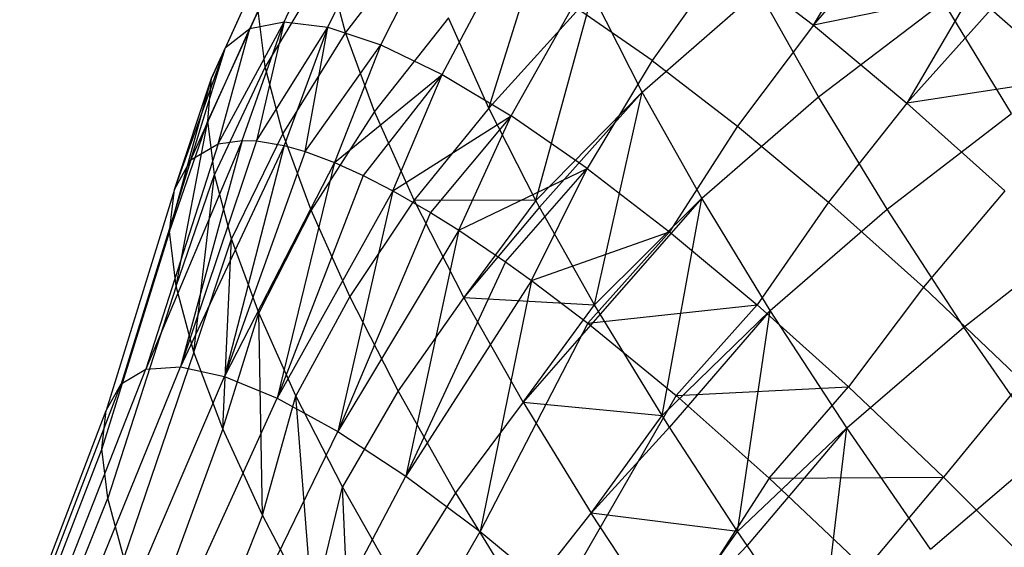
# Model space of a CAD drawing. Extents: x -11.4 to 11.4, y 1.8 to 24.6.
# Tile 161 of 199: x 5.159 to 5.787, y 10.295 to 10.632. Entities that reach past the tile are written whole.
import ezdxf

# ---------------------------------------------------------------- set-up
doc = ezdxf.new("R2010")
doc.units = 0
doc.header["$MEASUREMENT"] = 0
doc.layers.get('0').update_dxf_attribs({"color": 13, "linetype": 'CONTINUOUS'})

# ---------------------------------------------------------------- blocks, each defined once
blk = doc.blocks.new('GRUPUJ_4')
at = {"color": 0}
for p, q in [((16.8629, 8.73349, 3.65224), (16.90347, 8.86375, 3.70849)), ((16.8629, 8.73349, 3.65224), (16.90347, 8.86375, 3.70849)), ((16.74331, 8.8568, 4.33804), (16.71015, 8.78439, 4.35121)), ((16.74331, 8.8568, 4.33804), (16.71015, 8.78439, 4.35121)), ((16.73203, 8.7887, 4.44312), (16.76603, 8.86128, 4.4335)), ((16.73203, 8.7887, 4.44312), (16.76603, 8.86128, 4.4335)), ((16.76001, 8.78518, 4.53339), (16.79509, 8.85762, 4.52725)), ((16.76001, 8.78518, 4.53339), (16.79509, 8.85762, 4.52725)), ((17.07015, 8.78653, 4.93759), (17.11209, 8.85616, 4.92149)), ((17.07015, 8.78653, 4.93759), (17.11209, 8.85616, 4.92149)), ((16.72719, 8.84424, 4.24197), (16.69463, 8.77229, 4.2587)), ((16.72719, 8.84424, 4.24197), (16.69463, 8.77229, 4.2587)), ((16.79379, 8.77387, 4.62101), (16.83017, 8.84588, 4.61824)), ((16.79379, 8.77387, 4.62101), (16.83017, 8.84588, 4.61824)), ((17.07015, 8.78653, 4.93759), (17.12288, 8.84758, 4.93442)), ((17.07015, 8.78653, 4.93759), (17.12288, 8.84758, 4.93442)), ((16.81809, 8.84271, 3.8208), (16.77124, 8.78177, 3.84542)), ((16.81809, 8.84271, 3.8208), (16.77124, 8.78177, 3.84542)), ((16.75957, 8.82558, 3.93573), (16.7199, 8.75992, 3.96087)), ((16.75957, 8.82558, 3.93573), (16.7199, 8.75992, 3.96087)), ((16.77124, 8.78177, 3.84542), (16.75957, 8.82558, 3.93573)), ((16.77124, 8.78177, 3.84542), (16.75957, 8.82558, 3.93573)), ((16.83298, 8.7549, 4.70496), (16.87087, 8.82617, 4.70544)), ((16.83298, 8.7549, 4.70496), (16.87087, 8.82617, 4.70544)), ((17.01402, 8.82964, 4.86545), (16.96723, 8.76387, 4.86455)), ((17.01402, 8.82964, 4.86545), (16.96723, 8.76387, 4.86455)), ((17.01402, 8.82964, 4.86545), (17.07015, 8.78653, 4.93759)), ((17.01402, 8.82964, 4.86545), (17.07015, 8.78653, 4.93759)), ((16.71786, 8.82373, 4.14636), (16.68565, 8.75255, 4.16664)), ((16.71786, 8.82373, 4.14636), (16.68565, 8.75255, 4.16664)), ((16.92893, 8.80645, 3.62714), (16.8629, 8.73349, 3.65224)), ((16.92893, 8.80645, 3.62714), (16.8629, 8.73349, 3.65224)), ((16.89293, 8.67455, 3.58242), (16.92893, 8.80645, 3.62714)), ((16.89293, 8.67455, 3.58242), (16.92893, 8.80645, 3.62714)), ((16.96085, 8.74365, 3.55241), (16.92893, 8.80645, 3.62714)), ((16.96085, 8.74365, 3.55241), (16.92893, 8.80645, 3.62714)), ((16.96085, 8.74365, 3.55241), (17.03529, 8.8086, 3.52942)), ((16.96085, 8.74365, 3.55241), (17.03529, 8.8086, 3.52942)), ((17.07341, 8.74078, 3.46192), (17.03529, 8.8086, 3.52942)), ((17.07341, 8.74078, 3.46192), (17.03529, 8.8086, 3.52942)), ((17.1713, 8.80744, 4.98772), (17.07015, 8.78653, 4.93759)), ((17.1713, 8.80744, 4.98772), (17.07015, 8.78653, 4.93759)), ((17.1713, 8.80744, 4.98772), (17.12983, 8.73669, 5.00213)), ((17.1713, 8.80744, 4.98772), (17.12983, 8.73669, 5.00213)), ((17.07341, 8.74078, 3.46192), (17.15329, 8.80142, 3.44673)), ((17.07341, 8.74078, 3.46192), (17.15329, 8.80142, 3.44673)), ((17.19676, 8.73008, 3.38789), (17.15329, 8.80142, 3.44673)), ((17.19676, 8.73008, 3.38789), (17.15329, 8.80142, 3.44673)), ((16.71542, 8.79552, 4.05231), (16.6833, 8.72538, 4.07608)), ((16.71542, 8.79552, 4.05231), (16.6833, 8.72538, 4.07608)), ((16.7199, 8.75992, 3.96087), (16.71542, 8.79552, 4.05231)), ((16.7199, 8.75992, 3.96087), (16.71542, 8.79552, 4.05231)), ((16.87713, 8.72848, 4.78432), (16.91673, 8.79873, 4.78785)), ((16.87713, 8.72848, 4.78432), (16.91673, 8.79873, 4.78785)), ((16.96723, 8.76387, 4.86455), (16.91673, 8.79873, 4.78785)), ((16.96723, 8.76387, 4.86455), (16.91673, 8.79873, 4.78785)), ((17.18373, 8.79675, 5.00023), (17.12983, 8.73669, 5.00213)), ((17.18373, 8.79675, 5.00023), (17.12983, 8.73669, 5.00213)), ((17.18373, 8.79675, 5.00023), (17.23348, 8.7525, 5.04589)), ((17.18373, 8.79675, 5.00023), (17.23348, 8.7525, 5.04589)), ((16.68997, 8.71074, 4.38872), (16.73203, 8.7887, 4.44312)), ((16.68997, 8.71074, 4.38872), (16.73203, 8.7887, 4.44312)), ((16.70537, 8.71289, 4.45074), (16.73203, 8.7887, 4.44312)), ((16.70537, 8.71289, 4.45074), (16.73203, 8.7887, 4.44312)), ((16.71015, 8.78439, 4.35121), (16.73203, 8.7887, 4.44312)), ((16.71015, 8.78439, 4.35121), (16.73203, 8.7887, 4.44312)), ((16.73203, 8.7887, 4.44312), (16.71441, 8.71253, 4.48227)), ((16.73203, 8.7887, 4.44312), (16.71441, 8.71253, 4.48227)), ((16.73203, 8.7887, 4.44312), (16.76001, 8.78518, 4.53339)), ((16.73203, 8.7887, 4.44312), (16.76001, 8.78518, 4.53339)), ((16.83707, 8.79122, 3.73359), (16.78985, 8.73126, 3.75989)), ((16.83707, 8.79122, 3.73359), (16.78985, 8.73126, 3.75989)), ((16.8629, 8.73349, 3.65224), (16.83707, 8.79122, 3.73359)), ((16.8629, 8.73349, 3.65224), (16.83707, 8.79122, 3.73359)), ((17.07015, 8.78653, 4.93759), (17.02179, 8.72197, 4.93466)), ((17.07015, 8.78653, 4.93759), (17.02179, 8.72197, 4.93466)), ((17.07015, 8.78653, 4.93759), (17.12983, 8.73669, 5.00213)), ((17.07015, 8.78653, 4.93759), (17.12983, 8.73669, 5.00213)), ((16.67243, 8.70039, 4.29419), (16.71015, 8.78439, 4.35121)), ((16.67243, 8.70039, 4.29419), (16.71015, 8.78439, 4.35121)), ((16.68997, 8.71074, 4.38872), (16.71015, 8.78439, 4.35121)), ((16.68997, 8.71074, 4.38872), (16.71015, 8.78439, 4.35121)), ((16.69463, 8.77229, 4.2587), (16.71015, 8.78439, 4.35121)), ((16.69463, 8.77229, 4.2587), (16.71015, 8.78439, 4.35121)), ((16.71441, 8.71253, 4.48227), (16.76001, 8.78518, 4.53339)), ((16.71441, 8.71253, 4.48227), (16.76001, 8.78518, 4.53339)), ((16.77124, 8.78177, 3.84542), (16.73125, 8.71734, 3.87309)), ((16.77124, 8.78177, 3.84542), (16.73125, 8.71734, 3.87309)), ((16.76001, 8.78518, 4.53339), (16.73205, 8.70953, 4.5368)), ((16.76001, 8.78518, 4.53339), (16.73205, 8.70953, 4.5368)), ((16.74544, 8.70574, 4.57361), (16.76001, 8.78518, 4.53339)), ((16.74544, 8.70574, 4.57361), (16.76001, 8.78518, 4.53339)), ((16.76001, 8.78518, 4.53339), (16.79379, 8.77387, 4.62101)), ((16.76001, 8.78518, 4.53339), (16.79379, 8.77387, 4.62101)), ((16.78985, 8.73126, 3.75989), (16.77124, 8.78177, 3.84542)), ((16.78985, 8.73126, 3.75989), (16.77124, 8.78177, 3.84542)), ((16.74544, 8.70574, 4.57361), (16.79379, 8.77387, 4.62101)), ((16.74544, 8.70574, 4.57361), (16.79379, 8.77387, 4.62101)), ((16.79379, 8.77387, 4.62101), (16.76425, 8.69875, 4.62031)), ((16.79379, 8.77387, 4.62101), (16.76425, 8.69875, 4.62031)), ((16.79379, 8.77387, 4.62101), (16.83298, 8.7549, 4.70496)), ((16.79379, 8.77387, 4.62101), (16.83298, 8.7549, 4.70496)), ((16.66202, 8.68161, 4.1999), (16.69463, 8.77229, 4.2587)), ((16.66202, 8.68161, 4.1999), (16.69463, 8.77229, 4.2587)), ((16.67243, 8.70039, 4.29419), (16.69463, 8.77229, 4.2587)), ((16.67243, 8.70039, 4.29419), (16.69463, 8.77229, 4.2587)), ((16.68565, 8.75255, 4.16664), (16.69463, 8.77229, 4.2587)), ((16.68565, 8.75255, 4.16664), (16.69463, 8.77229, 4.2587)), ((16.96723, 8.76387, 4.86455), (16.92575, 8.69491, 4.85817)), ((16.96723, 8.76387, 4.86455), (16.92575, 8.69491, 4.85817)), ((16.96723, 8.76387, 4.86455), (17.02179, 8.72197, 4.93466)), ((16.96723, 8.76387, 4.86455), (17.02179, 8.72197, 4.93466)), ((16.7199, 8.75992, 3.96087), (16.68761, 8.69111, 3.98804)), ((16.7199, 8.75992, 3.96087), (16.68761, 8.69111, 3.98804)), ((16.73125, 8.71734, 3.87309), (16.7199, 8.75992, 3.96087)), ((16.73125, 8.71734, 3.87309), (16.7199, 8.75992, 3.96087)), ((16.65887, 8.65465, 4.10708), (16.68565, 8.75255, 4.16664)), ((16.65887, 8.65465, 4.10708), (16.68565, 8.75255, 4.16664)), ((16.66202, 8.68161, 4.1999), (16.68565, 8.75255, 4.16664)), ((16.66202, 8.68161, 4.1999), (16.68565, 8.75255, 4.16664)), ((16.6833, 8.72538, 4.07608), (16.68565, 8.75255, 4.16664)), ((16.6833, 8.72538, 4.07608), (16.68565, 8.75255, 4.16664)), ((16.76425, 8.69875, 4.62031), (16.83298, 8.7549, 4.70496)), ((16.76425, 8.69875, 4.62031), (16.83298, 8.7549, 4.70496)), ((16.83298, 8.7549, 4.70496), (16.78265, 8.69045, 4.66155)), ((16.83298, 8.7549, 4.70496), (16.78265, 8.69045, 4.66155)), ((16.8016, 8.68067, 4.70034), (16.83298, 8.7549, 4.70496)), ((16.8016, 8.68067, 4.70034), (16.83298, 8.7549, 4.70496)), ((16.83298, 8.7549, 4.70496), (16.87713, 8.72848, 4.78432)), ((16.83298, 8.7549, 4.70496), (16.87713, 8.72848, 4.78432)), ((17.23348, 8.7525, 5.04589), (17.12983, 8.73669, 5.00213)), ((17.23348, 8.7525, 5.04589), (17.12983, 8.73669, 5.00213)), ((16.89293, 8.67455, 3.58242), (16.96085, 8.74365, 3.55241)), ((16.89293, 8.67455, 3.58242), (16.96085, 8.74365, 3.55241)), ((16.96085, 8.74365, 3.55241), (16.89529, 8.67017, 3.57768)), ((16.96085, 8.74365, 3.55241), (16.89529, 8.67017, 3.57768)), ((16.93044, 8.60784, 3.51602), (16.96085, 8.74365, 3.55241)), ((16.93044, 8.60784, 3.51602), (16.96085, 8.74365, 3.55241)), ((16.99886, 8.67603, 3.4851), (16.96085, 8.74365, 3.55241)), ((16.99886, 8.67603, 3.4851), (16.96085, 8.74365, 3.55241)), ((16.99886, 8.67603, 3.4851), (17.07341, 8.74078, 3.46192)), ((16.99886, 8.67603, 3.4851), (17.07341, 8.74078, 3.46192)), ((17.11723, 8.66888, 3.40261), (17.07341, 8.74078, 3.46192)), ((17.11723, 8.66888, 3.40261), (17.07341, 8.74078, 3.46192)), ((17.12983, 8.73669, 5.00213), (17.0798, 8.67352, 4.99739)), ((17.12983, 8.73669, 5.00213), (17.0798, 8.67352, 4.99739)), ((17.12983, 8.73669, 5.00213), (17.19239, 8.68066, 5.05834)), ((17.12983, 8.73669, 5.00213), (17.19239, 8.68066, 5.05834)), ((16.78985, 8.73126, 3.75989), (16.74934, 8.66825, 3.78995)), ((16.78985, 8.73126, 3.75989), (16.74934, 8.66825, 3.78995)), ((16.81518, 8.67464, 3.68011), (16.78985, 8.73126, 3.75989)), ((16.81518, 8.67464, 3.68011), (16.78985, 8.73126, 3.75989)), ((16.8629, 8.73349, 3.65224), (16.81518, 8.67464, 3.68011)), ((16.8629, 8.73349, 3.65224), (16.81518, 8.67464, 3.68011)), ((16.89293, 8.67455, 3.58242), (16.8629, 8.73349, 3.65224)), ((16.89293, 8.67455, 3.58242), (16.8629, 8.73349, 3.65224)), ((17.11723, 8.66888, 3.40261), (17.19676, 8.73008, 3.38789)), ((17.11723, 8.66888, 3.40261), (17.19676, 8.73008, 3.38789)), ((16.65887, 8.65465, 4.10708), (16.6833, 8.72538, 4.07608)), ((16.65887, 8.65465, 4.10708), (16.6833, 8.72538, 4.07608)), ((16.66304, 8.61986, 4.01695), (16.6833, 8.72538, 4.07608)), ((16.66304, 8.61986, 4.01695), (16.6833, 8.72538, 4.07608)), ((16.68761, 8.69111, 3.98804), (16.6833, 8.72538, 4.07608)), ((16.68761, 8.69111, 3.98804), (16.6833, 8.72538, 4.07608)), ((16.8016, 8.68067, 4.70034), (16.87713, 8.72848, 4.78432)), ((16.8016, 8.68067, 4.70034), (16.87713, 8.72848, 4.78432)), ((16.87713, 8.72848, 4.78432), (16.82555, 8.66686, 4.74494)), ((16.87713, 8.72848, 4.78432), (16.82555, 8.66686, 4.74494)), ((16.84369, 8.65548, 4.77598), (16.87713, 8.72848, 4.78432)), ((16.84369, 8.65548, 4.77598), (16.87713, 8.72848, 4.78432)), ((16.92575, 8.69491, 4.85817), (16.87713, 8.72848, 4.78432)), ((16.92575, 8.69491, 4.85817), (16.87713, 8.72848, 4.78432)), ((16.73125, 8.71734, 3.87309), (16.69854, 8.6501, 3.90351)), ((16.73125, 8.71734, 3.87309), (16.69854, 8.6501, 3.90351)), ((16.74934, 8.66825, 3.78995), (16.73125, 8.71734, 3.87309)), ((16.74934, 8.66825, 3.78995), (16.73125, 8.71734, 3.87309)), ((17.02179, 8.72197, 4.93466), (16.97829, 8.65457, 4.92568)), ((17.02179, 8.72197, 4.93466), (16.97829, 8.65457, 4.92568)), ((17.02179, 8.72197, 4.93466), (17.0798, 8.67352, 4.99739)), ((17.02179, 8.72197, 4.93466), (17.0798, 8.67352, 4.99739)), ((16.70537, 8.71289, 4.45074), (16.64376, 8.56669, 4.40834)), ((16.70537, 8.71289, 4.45074), (16.64376, 8.56669, 4.40834)), ((16.70537, 8.71289, 4.45074), (16.66587, 8.56831, 4.49293)), ((16.70537, 8.71289, 4.45074), (16.66587, 8.56831, 4.49293)), ((16.71441, 8.71253, 4.48227), (16.66587, 8.56831, 4.49293)), ((16.71441, 8.71253, 4.48227), (16.66587, 8.56831, 4.49293)), ((16.68997, 8.71074, 4.38872), (16.70537, 8.71289, 4.45074)), ((16.68997, 8.71074, 4.38872), (16.70537, 8.71289, 4.45074)), ((16.70537, 8.71289, 4.45074), (16.71441, 8.71253, 4.48227)), ((16.70537, 8.71289, 4.45074), (16.71441, 8.71253, 4.48227)), ((16.71441, 8.71253, 4.48227), (16.73205, 8.70953, 4.5368)), ((16.71441, 8.71253, 4.48227), (16.73205, 8.70953, 4.5368)), ((16.68997, 8.71074, 4.38872), (16.64376, 8.56669, 4.40834)), ((16.68997, 8.71074, 4.38872), (16.64376, 8.56669, 4.40834)), ((16.73205, 8.70953, 4.5368), (16.66587, 8.56831, 4.49293)), ((16.73205, 8.70953, 4.5368), (16.66587, 8.56831, 4.49293)), ((16.67243, 8.70039, 4.29419), (16.68997, 8.71074, 4.38872)), ((16.67243, 8.70039, 4.29419), (16.68997, 8.71074, 4.38872)), ((16.73205, 8.70953, 4.5368), (16.69393, 8.56216, 4.57553)), ((16.73205, 8.70953, 4.5368), (16.69393, 8.56216, 4.57553)), ((16.74544, 8.70574, 4.57361), (16.69393, 8.56216, 4.57553)), ((16.74544, 8.70574, 4.57361), (16.69393, 8.56216, 4.57553)), ((16.73205, 8.70953, 4.5368), (16.74544, 8.70574, 4.57361)), ((16.73205, 8.70953, 4.5368), (16.74544, 8.70574, 4.57361)), ((16.74544, 8.70574, 4.57361), (16.76425, 8.69875, 4.62031)), ((16.74544, 8.70574, 4.57361), (16.76425, 8.69875, 4.62031)), ((16.67243, 8.70039, 4.29419), (16.6279, 8.55733, 4.32285)), ((16.67243, 8.70039, 4.29419), (16.6279, 8.55733, 4.32285)), ((16.66202, 8.68161, 4.1999), (16.67243, 8.70039, 4.29419)), ((16.66202, 8.68161, 4.1999), (16.67243, 8.70039, 4.29419)), ((16.76425, 8.69875, 4.62031), (16.69393, 8.56216, 4.57553)), ((16.76425, 8.69875, 4.62031), (16.69393, 8.56216, 4.57553)), ((16.76425, 8.69875, 4.62031), (16.72757, 8.54834, 4.65505)), ((16.76425, 8.69875, 4.62031), (16.72757, 8.54834, 4.65505)), ((16.76425, 8.69875, 4.62031), (16.78265, 8.69045, 4.66155)), ((16.76425, 8.69875, 4.62031), (16.78265, 8.69045, 4.66155)), ((16.84369, 8.65548, 4.77598), (16.92575, 8.69491, 4.85817)), ((16.84369, 8.65548, 4.77598), (16.92575, 8.69491, 4.85817)), ((16.87358, 8.63528, 4.82271), (16.92575, 8.69491, 4.85817)), ((16.87358, 8.63528, 4.82271), (16.92575, 8.69491, 4.85817)), ((16.89004, 8.62348, 4.84638), (16.92575, 8.69491, 4.85817)), ((16.89004, 8.62348, 4.84638), (16.92575, 8.69491, 4.85817)), ((16.92575, 8.69491, 4.85817), (16.97829, 8.65457, 4.92568)), ((16.92575, 8.69491, 4.85817), (16.97829, 8.65457, 4.92568)), ((16.66304, 8.61986, 4.01695), (16.68761, 8.69111, 3.98804)), ((16.66304, 8.61986, 4.01695), (16.68761, 8.69111, 3.98804)), ((16.67445, 8.57769, 3.93068), (16.68761, 8.69111, 3.98804)), ((16.67445, 8.57769, 3.93068), (16.68761, 8.69111, 3.98804)), ((16.69854, 8.6501, 3.90351), (16.68761, 8.69111, 3.98804)), ((16.69854, 8.6501, 3.90351), (16.68761, 8.69111, 3.98804)), ((16.78265, 8.69045, 4.66155), (16.72757, 8.54834, 4.65505)), ((16.78265, 8.69045, 4.66155), (16.72757, 8.54834, 4.65505)), ((16.78265, 8.69045, 4.66155), (16.8016, 8.68067, 4.70034)), ((16.78265, 8.69045, 4.66155), (16.8016, 8.68067, 4.70034)), ((16.66202, 8.68161, 4.1999), (16.61849, 8.54034, 4.23759)), ((16.66202, 8.68161, 4.1999), (16.61849, 8.54034, 4.23759)), ((16.65887, 8.65465, 4.10708), (16.66202, 8.68161, 4.1999)), ((16.65887, 8.65465, 4.10708), (16.66202, 8.68161, 4.1999)), ((16.8016, 8.68067, 4.70034), (16.72757, 8.54834, 4.65505)), ((16.8016, 8.68067, 4.70034), (16.72757, 8.54834, 4.65505)), ((16.8016, 8.68067, 4.70034), (16.76636, 8.52701, 4.73047)), ((16.8016, 8.68067, 4.70034), (16.76636, 8.52701, 4.73047)), ((16.8016, 8.68067, 4.70034), (16.82555, 8.66686, 4.74494)), ((16.8016, 8.68067, 4.70034), (16.82555, 8.66686, 4.74494)), ((17.19239, 8.68066, 5.05834), (17.1406, 8.61906, 5.05204)), ((17.19239, 8.68066, 5.05834), (17.1406, 8.61906, 5.05204)), ((16.81518, 8.67464, 3.68011), (16.77396, 8.61321, 3.71241)), ((16.81518, 8.67464, 3.68011), (16.77396, 8.61321, 3.71241)), ((16.89293, 8.67455, 3.58242), (16.81518, 8.67464, 3.68011)), ((16.84695, 8.61255, 3.60699), (16.81518, 8.67464, 3.68011)), ((16.89293, 8.67455, 3.58242), (16.81518, 8.67464, 3.68011)), ((16.84695, 8.61255, 3.60699), (16.81518, 8.67464, 3.68011)), ((16.89293, 8.67455, 3.58242), (16.84695, 8.61255, 3.60699)), ((16.89293, 8.67455, 3.58242), (16.84695, 8.61255, 3.60699)), ((16.89529, 8.67017, 3.57768), (16.89293, 8.67455, 3.58242)), ((16.89529, 8.67017, 3.57768), (16.89293, 8.67455, 3.58242)), ((16.93044, 8.60784, 3.51602), (16.99886, 8.67603, 3.4851)), ((16.93044, 8.60784, 3.51602), (16.99886, 8.67603, 3.4851)), ((16.99886, 8.67603, 3.4851), (16.93388, 8.60199, 3.51075)), ((16.99886, 8.67603, 3.4851), (16.93388, 8.60199, 3.51075)), ((16.97354, 8.5371, 3.45767), (16.99886, 8.67603, 3.4851)), ((16.97354, 8.5371, 3.45767), (16.99886, 8.67603, 3.4851)), ((17.04255, 8.60433, 3.42596), (16.99886, 8.67603, 3.4851)), ((17.04255, 8.60433, 3.42596), (16.99886, 8.67603, 3.4851)), ((17.0798, 8.67352, 4.99739), (17.03415, 8.60791, 4.98608)), ((17.0798, 8.67352, 4.99739), (17.03415, 8.60791, 4.98608)), ((17.0798, 8.67352, 4.99739), (17.1406, 8.61906, 5.05204)), ((17.0798, 8.67352, 4.99739), (17.1406, 8.61906, 5.05204)), ((16.74934, 8.66825, 3.78995), (16.71595, 8.60284, 3.82347)), ((16.74934, 8.66825, 3.78995), (16.71595, 8.60284, 3.82347)), ((16.77396, 8.61321, 3.71241), (16.74934, 8.66825, 3.78995)), ((16.77396, 8.61321, 3.71241), (16.74934, 8.66825, 3.78995)), ((16.89529, 8.67017, 3.57768), (16.84695, 8.61255, 3.60699)), ((16.89529, 8.67017, 3.57768), (16.84695, 8.61255, 3.60699)), ((16.93044, 8.60784, 3.51602), (16.89529, 8.67017, 3.57768)), ((16.93044, 8.60784, 3.51602), (16.89529, 8.67017, 3.57768)), ((17.04255, 8.60433, 3.42596), (17.11723, 8.66888, 3.40261)), ((17.04255, 8.60433, 3.42596), (17.11723, 8.66888, 3.40261)), ((17.16626, 8.59368, 3.35214), (17.11723, 8.66888, 3.40261)), ((17.16626, 8.59368, 3.35214), (17.11723, 8.66888, 3.40261)), ((16.82555, 8.66686, 4.74494), (16.76636, 8.52701, 4.73047)), ((16.82555, 8.66686, 4.74494), (16.76636, 8.52701, 4.73047)), ((16.82555, 8.66686, 4.74494), (16.84369, 8.65548, 4.77598)), ((16.82555, 8.66686, 4.74494), (16.84369, 8.65548, 4.77598)), ((16.65887, 8.65465, 4.10708), (16.61564, 8.51596, 4.15365)), ((16.65887, 8.65465, 4.10708), (16.61564, 8.51596, 4.15365)), ((16.66304, 8.61986, 4.01695), (16.65887, 8.65465, 4.10708)), ((16.66304, 8.61986, 4.01695), (16.65887, 8.65465, 4.10708)), ((16.84369, 8.65548, 4.77598), (16.76636, 8.52701, 4.73047)), ((16.84369, 8.65548, 4.77598), (16.76636, 8.52701, 4.73047)), ((16.84369, 8.65548, 4.77598), (16.8098, 8.49845, 4.80079)), ((16.84369, 8.65548, 4.77598), (16.8098, 8.49845, 4.80079)), ((16.84369, 8.65548, 4.77598), (16.87358, 8.63528, 4.82271)), ((16.84369, 8.65548, 4.77598), (16.87358, 8.63528, 4.82271)), ((16.89004, 8.62348, 4.84638), (16.97829, 8.65457, 4.92568)), ((16.89004, 8.62348, 4.84638), (16.97829, 8.65457, 4.92568)), ((16.92612, 8.59613, 4.89382), (16.97829, 8.65457, 4.92568)), ((16.92612, 8.59613, 4.89382), (16.97829, 8.65457, 4.92568)), ((16.97829, 8.65457, 4.92568), (17.03415, 8.60791, 4.98608)), ((16.97829, 8.65457, 4.92568), (17.03415, 8.60791, 4.98608)), ((17.16626, 8.59368, 3.35214), (17.24542, 8.65546, 3.33781)), ((17.16626, 8.59368, 3.35214), (17.24542, 8.65546, 3.33781)), ((16.67445, 8.57769, 3.93068), (16.69854, 8.6501, 3.90351)), ((16.67445, 8.57769, 3.93068), (16.69854, 8.6501, 3.90351)), ((16.69297, 8.5287, 3.84939), (16.69854, 8.6501, 3.90351)), ((16.69297, 8.5287, 3.84939), (16.69854, 8.6501, 3.90351)), ((16.71595, 8.60284, 3.82347), (16.69854, 8.6501, 3.90351)), ((16.71595, 8.60284, 3.82347), (16.69854, 8.6501, 3.90351)), ((16.87358, 8.63528, 4.82271), (16.8098, 8.49845, 4.80079)), ((16.87358, 8.63528, 4.82271), (16.8098, 8.49845, 4.80079)), ((16.87358, 8.63528, 4.82271), (16.89004, 8.62348, 4.84638)), ((16.87358, 8.63528, 4.82271), (16.89004, 8.62348, 4.84638)), ((16.89004, 8.62348, 4.84638), (16.8098, 8.49845, 4.80079)), ((16.89004, 8.62348, 4.84638), (16.8098, 8.49845, 4.80079)), ((16.89004, 8.62348, 4.84638), (16.85731, 8.46305, 4.8651)), ((16.89004, 8.62348, 4.84638), (16.85731, 8.46305, 4.8651)), ((16.89004, 8.62348, 4.84638), (16.92612, 8.59613, 4.89382)), ((16.89004, 8.62348, 4.84638), (16.92612, 8.59613, 4.89382)), ((16.66304, 8.61986, 4.01695), (16.61941, 8.4845, 4.07215)), ((16.66304, 8.61986, 4.01695), (16.61941, 8.4845, 4.07215)), ((16.67445, 8.57769, 3.93068), (16.66304, 8.61986, 4.01695)), ((16.67445, 8.57769, 3.93068), (16.66304, 8.61986, 4.01695)), ((17.1406, 8.61906, 5.05204), (17.09269, 8.55548, 5.0387)), ((17.1406, 8.61906, 5.05204), (17.09269, 8.55548, 5.0387)), ((17.1406, 8.61906, 5.05204), (17.2035, 8.55922, 5.09797)), ((17.1406, 8.61906, 5.05204), (17.2035, 8.55922, 5.09797)), ((16.77396, 8.61321, 3.71241), (16.73966, 8.54985, 3.7488)), ((16.77396, 8.61321, 3.71241), (16.73966, 8.54985, 3.7488)), ((16.80484, 8.55286, 3.64134), (16.77396, 8.61321, 3.71241)), ((16.80484, 8.55286, 3.64134), (16.77396, 8.61321, 3.71241)), ((16.84695, 8.61255, 3.60699), (16.80484, 8.55286, 3.64134)), ((16.84695, 8.61255, 3.60699), (16.80484, 8.55286, 3.64134)), ((16.88479, 8.54568, 3.54135), (16.84695, 8.61255, 3.60699)), ((16.84695, 8.61255, 3.60699), (16.93044, 8.60784, 3.51602)), ((16.84695, 8.61255, 3.60699), (16.93044, 8.60784, 3.51602)), ((16.88479, 8.54568, 3.54135), (16.84695, 8.61255, 3.60699)), ((16.88479, 8.54568, 3.54135), (16.93044, 8.60784, 3.51602)), ((16.88479, 8.54568, 3.54135), (16.93044, 8.60784, 3.51602)), ((16.92612, 8.59613, 4.89382), (17.03415, 8.60791, 4.98608)), ((16.92612, 8.59613, 4.89382), (17.03415, 8.60791, 4.98608)), ((16.93388, 8.60199, 3.51075), (16.93044, 8.60784, 3.51602)), ((16.93388, 8.60199, 3.51075), (16.93044, 8.60784, 3.51602)), ((16.97354, 8.5371, 3.45767), (17.04255, 8.60433, 3.42596)), ((16.97354, 8.5371, 3.45767), (17.04255, 8.60433, 3.42596)), ((17.04255, 8.60433, 3.42596), (16.97822, 8.52971, 3.45222)), ((17.04255, 8.60433, 3.42596), (16.97822, 8.52971, 3.45222)), ((16.98249, 8.54991, 4.95737), (17.03415, 8.60791, 4.98608)), ((16.98249, 8.54991, 4.95737), (17.03415, 8.60791, 4.98608)), ((17.02178, 8.46311, 3.40802), (17.04255, 8.60433, 3.42596)), ((17.02178, 8.46311, 3.40802), (17.04255, 8.60433, 3.42596)), ((17.03415, 8.60791, 4.98608), (17.09269, 8.55548, 5.0387)), ((17.03415, 8.60791, 4.98608), (17.09269, 8.55548, 5.0387)), ((17.09145, 8.52934, 3.37563), (17.04255, 8.60433, 3.42596)), ((17.09145, 8.52934, 3.37563), (17.04255, 8.60433, 3.42596)), ((16.69297, 8.5287, 3.84939), (16.71595, 8.60284, 3.82347)), ((16.69297, 8.5287, 3.84939), (16.71595, 8.60284, 3.82347)), ((16.71836, 8.47351, 3.77414), (16.71595, 8.60284, 3.82347)), ((16.73966, 8.54985, 3.7488), (16.71595, 8.60284, 3.82347)), ((16.71836, 8.47351, 3.77414), (16.71595, 8.60284, 3.82347)), ((16.73966, 8.54985, 3.7488), (16.71595, 8.60284, 3.82347)), ((16.93388, 8.60199, 3.51075), (16.88479, 8.54568, 3.54135)), ((16.93388, 8.60199, 3.51075), (16.88479, 8.54568, 3.54135)), ((16.97354, 8.5371, 3.45767), (16.93388, 8.60199, 3.51075)), ((16.97354, 8.5371, 3.45767), (16.93388, 8.60199, 3.51075)), ((16.92612, 8.59613, 4.89382), (16.85731, 8.46305, 4.8651)), ((16.92612, 8.59613, 4.89382), (16.85731, 8.46305, 4.8651)), ((16.92612, 8.59613, 4.89382), (16.98249, 8.54991, 4.95737)), ((16.92612, 8.59613, 4.89382), (16.98249, 8.54991, 4.95737)), ((17.09145, 8.52934, 3.37563), (17.16626, 8.59368, 3.35214)), ((17.09145, 8.52934, 3.37563), (17.16626, 8.59368, 3.35214)), ((17.21998, 8.516, 3.31106), (17.16626, 8.59368, 3.35214)), ((17.21998, 8.516, 3.31106), (17.16626, 8.59368, 3.35214)), ((16.67445, 8.57769, 3.93068), (16.62973, 8.44637, 3.99413)), ((16.67445, 8.57769, 3.93068), (16.62973, 8.44637, 3.99413)), ((16.69297, 8.5287, 3.84939), (16.67445, 8.57769, 3.93068)), ((16.69297, 8.5287, 3.84939), (16.67445, 8.57769, 3.93068)), ((16.58862, 8.42607, 4.42973), (16.64376, 8.56669, 4.40834)), ((16.58862, 8.42607, 4.42973), (16.64376, 8.56669, 4.40834)), ((16.60863, 8.42754, 4.5063), (16.66587, 8.56831, 4.49293)), ((16.60863, 8.42754, 4.5063), (16.66587, 8.56831, 4.49293)), ((16.6279, 8.55733, 4.32285), (16.64376, 8.56669, 4.40834)), ((16.6279, 8.55733, 4.32285), (16.64376, 8.56669, 4.40834)), ((16.64376, 8.56669, 4.40834), (16.66587, 8.56831, 4.49293)), ((16.64376, 8.56669, 4.40834), (16.66587, 8.56831, 4.49293)), ((16.66587, 8.56831, 4.49293), (16.69393, 8.56216, 4.57553)), ((16.66587, 8.56831, 4.49293), (16.69393, 8.56216, 4.57553)), ((16.63402, 8.42198, 4.58106), (16.69393, 8.56216, 4.57553)), ((16.63402, 8.42198, 4.58106), (16.69393, 8.56216, 4.57553)), ((16.69393, 8.56216, 4.57553), (16.72757, 8.54834, 4.65505)), ((16.69393, 8.56216, 4.57553), (16.72757, 8.54834, 4.65505)), ((16.57426, 8.4176, 4.35235), (16.6279, 8.55733, 4.32285)), ((16.57426, 8.4176, 4.35235), (16.6279, 8.55733, 4.32285)), ((16.61849, 8.54034, 4.23759), (16.6279, 8.55733, 4.32285)), ((16.61849, 8.54034, 4.23759), (16.6279, 8.55733, 4.32285)), ((16.98249, 8.54991, 4.95737), (17.09269, 8.55548, 5.0387)), ((16.98249, 8.54991, 4.95737), (17.09269, 8.55548, 5.0387)), ((17.04194, 8.49722, 5.01251), (17.09269, 8.55548, 5.0387)), ((17.04194, 8.49722, 5.01251), (17.09269, 8.55548, 5.0387)), ((17.09269, 8.55548, 5.0387), (17.15326, 8.49785, 5.08292)), ((17.09269, 8.55548, 5.0387), (17.15326, 8.49785, 5.08292)), ((17.2035, 8.55922, 5.09797), (17.15326, 8.49785, 5.08292)), ((17.2035, 8.55922, 5.09797), (17.15326, 8.49785, 5.08292)), ((16.66448, 8.40946, 4.65304), (16.72757, 8.54834, 4.65505)), ((16.66448, 8.40946, 4.65304), (16.72757, 8.54834, 4.65505)), ((16.71836, 8.47351, 3.77414), (16.73966, 8.54985, 3.7488)), ((16.71836, 8.47351, 3.77414), (16.73966, 8.54985, 3.7488)), ((16.72757, 8.54834, 4.65505), (16.76636, 8.52701, 4.73047)), ((16.72757, 8.54834, 4.65505), (16.76636, 8.52701, 4.73047)), ((16.75027, 8.41286, 3.70592), (16.73966, 8.54985, 3.7488)), ((16.76939, 8.49173, 3.68037), (16.73966, 8.54985, 3.7488)), ((16.75027, 8.41286, 3.70592), (16.73966, 8.54985, 3.7488)), ((16.76939, 8.49173, 3.68037), (16.73966, 8.54985, 3.7488)), ((16.80484, 8.55286, 3.64134), (16.76939, 8.49173, 3.68037)), ((16.80484, 8.55286, 3.64134), (16.76939, 8.49173, 3.68037)), ((16.84162, 8.48786, 3.57754), (16.80484, 8.55286, 3.64134)), ((16.84162, 8.48786, 3.57754), (16.80484, 8.55286, 3.64134)), ((16.98249, 8.54991, 4.95737), (16.90829, 8.42125, 4.92256)), ((16.98249, 8.54991, 4.95737), (16.90829, 8.42125, 4.92256)), ((16.98249, 8.54991, 4.95737), (17.04194, 8.49722, 5.01251)), ((16.98249, 8.54991, 4.95737), (17.04194, 8.49722, 5.01251)), ((16.88479, 8.54568, 3.54135), (16.84162, 8.48786, 3.57754)), ((16.88479, 8.54568, 3.54135), (16.84162, 8.48786, 3.57754)), ((16.88479, 8.54568, 3.54135), (16.92829, 8.47479, 3.48394)), ((16.88479, 8.54568, 3.54135), (16.97354, 8.5371, 3.45767)), ((16.88479, 8.54568, 3.54135), (16.92829, 8.47479, 3.48394)), ((16.88479, 8.54568, 3.54135), (16.97354, 8.5371, 3.45767)), ((16.56574, 8.40223, 4.27517), (16.61849, 8.54034, 4.23759)), ((16.56574, 8.40223, 4.27517), (16.61849, 8.54034, 4.23759)), ((16.61564, 8.51596, 4.15365), (16.61849, 8.54034, 4.23759)), ((16.61564, 8.51596, 4.15365), (16.61849, 8.54034, 4.23759)), ((16.92829, 8.47479, 3.48394), (16.97354, 8.5371, 3.45767)), ((16.92829, 8.47479, 3.48394), (16.97354, 8.5371, 3.45767)), ((16.97822, 8.52971, 3.45222), (16.97354, 8.5371, 3.45767)), ((16.97822, 8.52971, 3.45222), (16.97354, 8.5371, 3.45767)), ((16.69297, 8.5287, 3.84939), (16.64648, 8.40207, 3.92062)), ((16.69297, 8.5287, 3.84939), (16.64648, 8.40207, 3.92062)), ((16.71836, 8.47351, 3.77414), (16.69297, 8.5287, 3.84939)), ((16.71836, 8.47351, 3.77414), (16.69297, 8.5287, 3.84939)), ((16.97822, 8.52971, 3.45222), (16.92829, 8.47479, 3.48394)), ((16.97822, 8.52971, 3.45222), (16.92829, 8.47479, 3.48394)), ((17.02178, 8.46311, 3.40802), (16.97822, 8.52971, 3.45222)), ((17.02178, 8.46311, 3.40802), (16.97822, 8.52971, 3.45222)), ((17.02178, 8.46311, 3.40802), (17.09145, 8.52934, 3.37563)), ((17.02178, 8.46311, 3.40802), (17.09145, 8.52934, 3.37563)), ((17.09145, 8.52934, 3.37563), (17.02782, 8.45416, 3.40273)), ((17.09145, 8.52934, 3.37563), (17.02782, 8.45416, 3.40273)), ((17.07463, 8.38669, 3.3676), (17.09145, 8.52934, 3.37563)), ((17.07463, 8.38669, 3.3676), (17.09145, 8.52934, 3.37563)), ((17.14502, 8.45187, 3.33466), (17.09145, 8.52934, 3.37563)), ((17.14502, 8.45187, 3.33466), (17.09145, 8.52934, 3.37563)), ((16.69959, 8.39016, 4.7213), (16.76636, 8.52701, 4.73047)), ((16.69959, 8.39016, 4.7213), (16.76636, 8.52701, 4.73047)), ((16.76636, 8.52701, 4.73047), (16.8098, 8.49845, 4.80079)), ((16.76636, 8.52701, 4.73047), (16.8098, 8.49845, 4.80079)), ((16.61564, 8.51596, 4.15365), (16.56317, 8.38016, 4.1992)), ((16.61564, 8.51596, 4.15365), (16.56317, 8.38016, 4.1992)), ((16.61941, 8.4845, 4.07215), (16.61564, 8.51596, 4.15365)), ((16.61941, 8.4845, 4.07215), (16.61564, 8.51596, 4.15365)), ((17.14502, 8.45187, 3.33466), (17.21998, 8.516, 3.31106)), ((17.14502, 8.45187, 3.33466), (17.21998, 8.516, 3.31106)), ((16.73891, 8.36431, 4.78495), (16.8098, 8.49845, 4.80079)), ((16.73891, 8.36431, 4.78495), (16.8098, 8.49845, 4.80079)), ((16.8098, 8.49845, 4.80079), (16.85731, 8.46305, 4.8651)), ((16.8098, 8.49845, 4.80079), (16.85731, 8.46305, 4.8651)), ((17.04194, 8.49722, 5.01251), (16.96205, 8.3736, 4.97243)), ((17.04194, 8.49722, 5.01251), (16.96205, 8.3736, 4.97243)), ((17.04194, 8.49722, 5.01251), (17.15326, 8.49785, 5.08292)), ((17.04194, 8.49722, 5.01251), (17.15326, 8.49785, 5.08292)), ((17.04194, 8.49722, 5.01251), (17.10371, 8.43876, 5.05854)), ((17.04194, 8.49722, 5.01251), (17.10371, 8.43876, 5.05854)), ((17.10371, 8.43876, 5.05854), (17.15326, 8.49785, 5.08292)), ((17.10371, 8.43876, 5.05854), (17.15326, 8.49785, 5.08292)), ((17.15326, 8.49785, 5.08292), (17.21516, 8.43569, 5.11827)), ((17.15326, 8.49785, 5.08292), (17.21516, 8.43569, 5.11827)), ((16.75027, 8.41286, 3.70592), (16.76939, 8.49173, 3.68037)), ((16.75027, 8.41286, 3.70592), (16.76939, 8.49173, 3.68037)), ((16.77476, 8.37015, 3.66511), (16.76939, 8.49173, 3.68037)), ((16.80481, 8.42915, 3.61894), (16.76939, 8.49173, 3.68037)), ((16.77476, 8.37015, 3.66511), (16.76939, 8.49173, 3.68037)), ((16.80481, 8.42915, 3.61894), (16.76939, 8.49173, 3.68037)), ((16.56657, 8.35168, 4.12542), (16.61941, 8.4845, 4.07215)), ((16.56657, 8.35168, 4.12542), (16.61941, 8.4845, 4.07215)), ((16.62973, 8.44637, 3.99413), (16.61941, 8.4845, 4.07215)), ((16.62973, 8.44637, 3.99413), (16.61941, 8.4845, 4.07215)), ((16.84162, 8.48786, 3.57754), (16.80481, 8.42915, 3.61894)), ((16.84162, 8.48786, 3.57754), (16.80481, 8.42915, 3.61894)), ((16.84162, 8.48786, 3.57754), (16.88389, 8.41896, 3.52173)), ((16.84162, 8.48786, 3.57754), (16.88389, 8.41896, 3.52173)), ((16.71836, 8.47351, 3.77414), (16.66943, 8.35217, 3.85257)), ((16.71836, 8.47351, 3.77414), (16.66943, 8.35217, 3.85257)), ((16.75027, 8.41286, 3.70592), (16.71836, 8.47351, 3.77414)), ((16.75027, 8.41286, 3.70592), (16.71836, 8.47351, 3.77414)), ((16.88389, 8.41896, 3.52173), (16.92829, 8.47479, 3.48394)), ((16.88389, 8.41896, 3.52173), (16.92829, 8.47479, 3.48394)), ((17.02178, 8.46311, 3.40802), (16.92829, 8.47479, 3.48394)), ((17.02178, 8.46311, 3.40802), (16.92829, 8.47479, 3.48394)), ((16.97693, 8.4007, 3.4354), (16.92829, 8.47479, 3.48394)), ((16.97693, 8.4007, 3.4354), (16.92829, 8.47479, 3.48394)), ((16.78192, 8.33226, 4.84316), (16.85731, 8.46305, 4.8651)), ((16.78192, 8.33226, 4.84316), (16.85731, 8.46305, 4.8651)), ((16.85731, 8.46305, 4.8651), (16.90829, 8.42125, 4.92256)), ((16.85731, 8.46305, 4.8651), (16.90829, 8.42125, 4.92256)), ((16.97693, 8.4007, 3.4354), (17.02178, 8.46311, 3.40802)), ((16.97693, 8.4007, 3.4354), (17.02178, 8.46311, 3.40802)), ((17.02782, 8.45416, 3.40273), (17.02178, 8.46311, 3.40802)), ((17.02782, 8.45416, 3.40273), (17.02178, 8.46311, 3.40802)), ((17.02782, 8.45416, 3.40273), (16.97693, 8.4007, 3.4354)), ((17.02782, 8.45416, 3.40273), (16.97693, 8.4007, 3.4354)), ((17.07463, 8.38669, 3.3676), (17.02782, 8.45416, 3.40273)), ((17.07463, 8.38669, 3.3676), (17.02782, 8.45416, 3.40273))]:
    blk.add_line(p, q, dxfattribs=at)
blk = doc.blocks.new('SATELLITE_M_ZWIS-11230-112')
at = {"color": 0}
blk.add_blockref('GRUPUJ_4', (-11.40464, 1.84184, 0.62927), dxfattribs=at)

msp = doc.modelspace()

# ---------------------------------------------------------------- block references
at = {"color": 0}
msp.add_blockref('SATELLITE_M_ZWIS-11230-112', (0, 0), dxfattribs=at)

doc.saveas('drawing.dxf')
